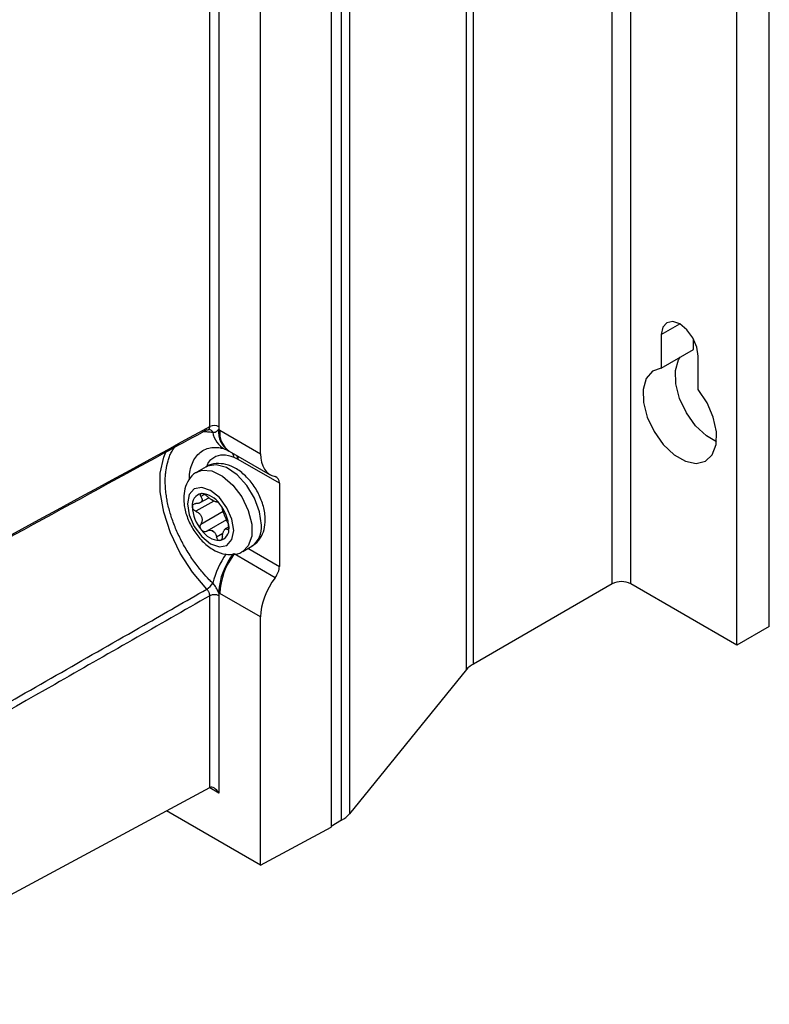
# Model space of a CAD drawing. Header units: millimetres. Extents: x -0.387 to 0.594, y -0.166 to 0.447.
# Tile 107 of 109: x 0.517 to 0.574, y 0.163 to 0.238. Entities that reach past the tile are written whole.
import ezdxf

# ---------------------------------------------------------------- set-up
doc = ezdxf.new("R2010")
doc.units = ezdxf.units.MM
doc.layers.add('FORMAT', color=7, linetype='Continuous')

msp = doc.modelspace()

# ---------------------------------------------------------------- linework, layer by layer
at = {"layer": 'FORMAT', "color": 7, "linetype": 'Continuous', "lineweight": 25}
for p, q in [((0.561961, 0.195301), (0.561961, 0.384738)), ((0.563375, 0.195301), (0.563375, 0.384738)), ((0.573982, 0.192035), (0.573982, 0.381472)), ((0.571507, 0.190606), (0.571507, 0.380044)), ((0.551321, 0.189159), (0.551321, 0.378596)), ((0.550789, 0.188742), (0.550789, 0.378179)), ((0.541825, 0.367137), (0.541825, 0.1777)), ((0.540424, 0.366183), (0.540424, 0.176674)), ((0.54123, 0.17721), (0.54123, 0.366648)), ((0.531139, 0.20733), (0.531139, 0.3332)), ((0.53184, 0.333196), (0.53184, 0.207326)), ((0.535028, 0.205257), (0.535028, 0.331584)), ((0.565709, 0.214367), (0.567123, 0.215183)), ((0.565709, 0.214367), (0.565709, 0.211806)), ((0.568184, 0.213235), (0.568184, 0.214018)), ((0.565709, 0.211806), (0.568184, 0.213235)), ((0.568537, 0.210174), (0.568537, 0.212734)), ((0.531908, 0.207058), (0.535028, 0.205257)), ((0.532584, 0.205483), (0.532633, 0.205456)), ((0.532633, 0.205456), (0.535766, 0.203647)), ((0.533273, 0.204847), (0.532996, 0.204977)), ((0.530866, 0.204255), (0.530158, 0.203847)), ((0.536467, 0.203004), (0.533322, 0.204819)), ((0.536467, 0.203004), (0.536467, 0.196629)), ((0.530734, 0.202136), (0.53046, 0.201978)), ((0.531448, 0.201638), (0.530083, 0.20085)), ((0.530412, 0.201512), (0.531065, 0.201889)), ((0.53046, 0.199877), (0.532155, 0.200856)), ((0.532414, 0.200197), (0.530904, 0.199325)), ((0.532594, 0.199652), (0.532326, 0.199497)), ((0.531658, 0.19889), (0.532146, 0.199171)), ((0.532479, 0.199466), (0.532591, 0.19953)), ((0.533658, 0.197785), (0.534365, 0.198193)), ((0.536148, 0.195772), (0.533008, 0.197585)), ((0.534062, 0.198018), (0.536467, 0.196629)), ((0.561961, 0.195301), (0.551321, 0.189159)), ((0.571507, 0.190606), (0.563375, 0.195301)), ((0.531139, 0.179708), (0.531139, 0.194388)), ((0.53184, 0.194384), (0.53184, 0.179296)), ((0.535028, 0.192772), (0.531908, 0.194573)), ((0.535028, 0.173773), (0.535028, 0.192772)), ((0.573982, 0.192035), (0.571507, 0.190606)), ((0.550789, 0.188742), (0.541825, 0.1777)), ((0.500302, 0.163128), (0.531139, 0.179708)), ((0.53184, 0.179296), (0.531133, 0.179704)), ((0.535028, 0.173773), (0.52783, 0.177929)), ((0.54123, 0.17721), (0.540424, 0.176745)), ((0.535028, 0.173773), (0.540424, 0.176674))]:
    msp.add_line(p, q, dxfattribs=at)
at = {"layer": 'FORMAT', "color": 7, "linetype": 'Continuous', "lineweight": 25, "flags": 128}
for points in [[(0.568537, 0.212734), (0.568429, 0.213421), (0.568123, 0.214128), (0.567664, 0.214747), (0.567123, 0.215184), (0.566582, 0.215372), (0.566123, 0.215283), (0.565816, 0.21493), (0.565709, 0.214367)], [(0.569931, 0.206154), (0.569164, 0.206613), (0.568337, 0.207394), (0.567629, 0.208382), (0.567106, 0.209483), (0.566818, 0.210595), (0.566791, 0.211612), (0.567028, 0.212439), (0.567149, 0.212638)], [(0.565709, 0.211806), (0.565033, 0.211568), (0.564553, 0.21101), (0.564316, 0.210183), (0.564343, 0.209166), (0.564631, 0.208055), (0.565154, 0.206953), (0.565862, 0.205965), (0.566689, 0.205184), (0.567557, 0.204683), (0.568384, 0.20451), (0.569092, 0.20468), (0.569615, 0.205178), (0.569903, 0.205956), (0.56993, 0.206942), (0.569692, 0.208043), (0.569213, 0.209155), (0.568537, 0.210174)], [(0.530914, 0.194898), (0.529823, 0.196186), (0.52888, 0.197645), (0.528132, 0.199207), (0.527612, 0.200796), (0.527346, 0.202338), (0.527346, 0.20376), (0.527612, 0.204994), (0.527765, 0.205368)], [(0.53509, 0.199795), (0.534956, 0.200801), (0.534568, 0.201852), (0.533969, 0.202835), (0.533223, 0.203644), (0.532411, 0.20419), (0.531621, 0.204415), (0.530939, 0.204294), (0.530866, 0.204255)], [(0.530153, 0.203844), (0.530555, 0.20399), (0.531301, 0.203937), (0.532113, 0.203546), (0.532902, 0.202859), (0.533584, 0.201951), (0.534085, 0.200919), (0.534349, 0.199877), (0.534349, 0.198936), (0.534085, 0.198199), (0.533663, 0.197787)], [(0.529433, 0.201428), (0.529568, 0.200569), (0.529951, 0.199686), (0.530525, 0.198912), (0.531201, 0.198366), (0.531878, 0.198131), (0.532451, 0.198242), (0.532834, 0.198683), (0.532969, 0.199387), (0.532834, 0.200246), (0.532451, 0.201129), (0.531878, 0.201903), (0.531201, 0.202449), (0.530525, 0.202684), (0.529951, 0.202573), (0.529568, 0.202132), (0.529433, 0.201428)]]:
    msp.add_lwpolyline(points, dxfattribs=at)
at = {"layer": 'FORMAT', "color": 7, "linetype": 'Continuous', "lineweight": 25}
for centre, radius, start, end in [((0.531486, 0.206642), 0.0007704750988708, 62.655818, 116.765566), ((0.531042, 0.206778), 0.0003436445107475, 20.323402, 81.566984), ((0.533077, 0.207154), 0.001732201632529, 188.500239, 243.445879), ((0.533542, 0.206936), 0.001739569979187, 174.14892, 236.596734), ((0.528353, 0.200901), 0.0071097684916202, 59.999677, 60.897807), ((0.533589, 0.206853), 0.0016927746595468, 173.04426, 235.643428), ((0.532241, 0.204911), 0.0007573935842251, 4.967176, 31.776498), ((0.53256, 0.204849), 0.0007132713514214, 359.848056, 21.986163), ((0.532623, 0.204832), 0.0006999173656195, 358.926357, 21.146043), ((0.531507, 0.201676), 0.0036299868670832, 59.999677, 60.897807), ((0.530662, 0.201353), 0.0008685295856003, 100.546879, 189.252416), ((0.530395, 0.200408), 0.0018026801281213, 33.433897, 86.569503), ((0.532833, 0.201353), 0.0030314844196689, 182.639223, 219.771194), ((0.531726, 0.202284), 0.0007032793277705, 232.221569, 247.781831), ((0.530702, 0.20051), 0.0013552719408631, 55.973503, 64.029897), ((0.529569, 0.199462), 0.0030314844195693, 2.639223, 39.771194), ((0.53342, 0.199586), 0.0016835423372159, 304.165099, 7.14695), ((0.532007, 0.200407), 0.0018026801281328, 213.433897, 266.569503), ((0.531029, 0.198735), 0.0007032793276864, 52.221569, 67.781831), ((0.532054, 0.200509), 0.001355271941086, 235.973503, 244.029897), ((0.53174, 0.199462), 0.0008685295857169, 280.546879, 9.252416), ((0.537596, 0.193822), 0.0064163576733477, 144.018883, 166.211414), ((0.537167, 0.194305), 0.0053653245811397, 141.837756, 176.520593), ((0.537213, 0.194342), 0.0053099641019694, 142.363396, 177.503585), ((0.530218, 0.196039), 0.0013366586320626, 301.38406, 329.027101), ((0.562668, 0.193936), 0.0015369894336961, 62.607964, 117.394019), ((0.531486, 0.1937), 0.0007704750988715, 62.655818, 116.765566), ((0.53556, 0.200899), 0.0073036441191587, 239.117567, 239.999731), ((0.552409, 0.187221), 0.0022222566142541, 119.308732, 136.810347), ((0.540193, 0.179077), 0.0021357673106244, 299.050372, 319.84149)]:
    msp.add_arc(centre, radius, start, end, dxfattribs=at)
for centre, major_axis, ratio, start_param, end_param in [((0.537547, 0.20666), (0.001796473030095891, 0.00300409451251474), 0.58738, 2.365160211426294, 3.34692556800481), ((0.535748, 0.202603), (0.0005132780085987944, 0.0008583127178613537), 0.58738, 5.50675286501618, 6.488518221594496), ((0.535748, 0.196228), (0.0005132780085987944, 0.0008583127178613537), 0.58738, 4.524987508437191, 5.50675286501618), ((0.537547, 0.194176), (0.00179647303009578, 0.003004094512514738), 0.58738, 1.383394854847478, 2.365160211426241), ((0.531486, 0.179092), (-0.0003535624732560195, 0.0006123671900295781), 0.57734, 4.712343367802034, 6.265686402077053)]:
    msp.add_ellipse(centre, major_axis=major_axis, ratio=ratio, start_param=start_param, end_param=end_param, dxfattribs=at)
for points, knots in [([(0.4919821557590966, 0.1860112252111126), (0.4965185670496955, 0.1884828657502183), (0.5095708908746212, 0.1955943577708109), (0.5226231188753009, 0.2026962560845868), (0.5311389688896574, 0.2073298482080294)], [0, 0, 0, 0, 0.3475558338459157, 1, 1, 1, 1]), ([(0.5310308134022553, 0.2071001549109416), (0.5310402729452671, 0.207105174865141), (0.5310643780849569, 0.2071179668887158), (0.5310939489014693, 0.2071519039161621), (0.5311196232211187, 0.2071993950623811), (0.5311327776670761, 0.2072480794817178), (0.5311384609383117, 0.2072925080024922), (0.5311387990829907, 0.2073173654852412), (0.5311389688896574, 0.2073298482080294)], [0, 0, 0, 0, 0.1372215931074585, 0.349672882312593, 0.5561195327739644, 0.7685603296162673, 0.8837775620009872, 1, 1, 1, 1]), ([(0.5318398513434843, 0.2073263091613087), (0.5318377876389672, 0.2072767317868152), (0.5318346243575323, 0.2072007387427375), (0.5318172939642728, 0.2071356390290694), (0.5318112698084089, 0.2071130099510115)], [0, 0, 0, 0, 0.6523935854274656, 1, 1, 1, 1]), ([(0.5309141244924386, 0.2070794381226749), (0.5307922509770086, 0.2070130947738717), (0.5297119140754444, 0.2064250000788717), (0.5247976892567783, 0.2037496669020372), (0.5119137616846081, 0.1967336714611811), (0.4999873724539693, 0.1902327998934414), (0.4918952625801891, 0.1858219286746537)], [0, 0, 0, 0, 0.0093709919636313, 0.0830683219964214, 0.3778576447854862, 1, 1, 1, 1]), ([(0.5306705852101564, 0.2069468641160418), (0.5307698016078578, 0.2069483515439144), (0.5309951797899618, 0.2069517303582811), (0.5312316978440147, 0.2069170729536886), (0.5313640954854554, 0.2068976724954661)], [0, 0, 0, 0, 0.4402218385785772, 1, 1, 1, 1]), ([(0.5309141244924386, 0.2070794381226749), (0.5309321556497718, 0.2070786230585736), (0.5309687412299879, 0.2070769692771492), (0.5310077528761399, 0.2070854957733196), (0.5310262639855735, 0.2070972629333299), (0.5310308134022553, 0.2071001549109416)], [0, 0, 0, 0, 0.4229534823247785, 0.8581811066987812, 0.9999999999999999, 0.9999999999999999, 0.9999999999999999, 0.9999999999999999]), ([(0.5310345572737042, 0.2070934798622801), (0.5310536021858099, 0.2071031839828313), (0.5310882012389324, 0.2071208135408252), (0.5310905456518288, 0.2071186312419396), (0.5310915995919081, 0.2071176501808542)], [0, 0, 0, 0, 0.5504460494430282, 1, 1, 1, 1]), ([(0.5313640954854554, 0.2068976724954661), (0.531435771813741, 0.2068972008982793), (0.531563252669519, 0.2068963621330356), (0.5317026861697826, 0.2069956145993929), (0.5317747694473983, 0.2070735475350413), (0.5318112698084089, 0.2071130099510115)], [0, 0, 0, 0, 0.388018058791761, 0.69011451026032, 1, 1, 1, 1]), ([(0.5313640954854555, 0.1953508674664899), (0.5312748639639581, 0.1954392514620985), (0.5310059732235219, 0.1957055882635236), (0.5306588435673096, 0.1960921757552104), (0.5302978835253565, 0.1965322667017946), (0.52989559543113, 0.1970611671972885), (0.5294953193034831, 0.1976599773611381), (0.5291372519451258, 0.1982746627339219), (0.5288130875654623, 0.1988865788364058), (0.528531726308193, 0.1995046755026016), (0.528295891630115, 0.2001234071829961), (0.5280921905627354, 0.2007356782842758), (0.5279346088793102, 0.2013415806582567), (0.5278253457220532, 0.2019342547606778), (0.5277485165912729, 0.2025151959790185), (0.5277204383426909, 0.2030767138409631), (0.5277419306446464, 0.2036118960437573), (0.5277968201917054, 0.2041293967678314), (0.5279011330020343, 0.2046148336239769), (0.5280567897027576, 0.2050590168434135), (0.5282075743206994, 0.2054088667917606), (0.5283497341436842, 0.2056123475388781), (0.5284298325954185, 0.2057269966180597)], [0, 0, 0, 0, 0.0306729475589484, 0.0924300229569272, 0.1235393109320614, 0.1643356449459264, 0.2469221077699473, 0.2887802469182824, 0.32769288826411, 0.4063935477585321, 0.4462398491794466, 0.4843363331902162, 0.5613567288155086, 0.6003344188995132, 0.6382752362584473, 0.7149748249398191, 0.7537864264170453, 0.7921790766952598, 0.8698124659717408, 0.9091082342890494, 0.9487879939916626, 1, 1, 1, 1]), ([(0.5295899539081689, 0.2033114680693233), (0.5295874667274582, 0.2033795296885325), (0.5295766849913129, 0.2036745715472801), (0.5296608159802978, 0.2041368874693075), (0.5298439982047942, 0.2046794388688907), (0.5301270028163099, 0.2051198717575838), (0.5304955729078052, 0.2054556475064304), (0.530929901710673, 0.2056706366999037), (0.531425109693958, 0.2057557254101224), (0.531788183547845, 0.2057470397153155), (0.5319863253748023, 0.2056988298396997), (0.5319982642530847, 0.205695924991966)], [0, 0, 0, 0, 0.041431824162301, 0.1796037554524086, 0.3147525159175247, 0.4539088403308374, 0.5874404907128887, 0.7249800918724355, 0.8562287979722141, 0.9913371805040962, 1, 1, 1, 1]), ([(0.5319959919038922, 0.2056858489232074), (0.5320729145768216, 0.2056826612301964), (0.5321564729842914, 0.2056791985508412), (0.5323194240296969, 0.2055941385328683), (0.5323323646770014, 0.2055873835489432)], [0, 0, 0, 0, 0.9205856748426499, 1, 1, 1, 1]), ([(0.5329959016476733, 0.204976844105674), (0.5327043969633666, 0.2050655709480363), (0.5321215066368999, 0.2052429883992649), (0.5314204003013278, 0.204991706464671), (0.5310001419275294, 0.2046424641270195), (0.5309149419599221, 0.2043110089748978), (0.5309045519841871, 0.2042705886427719)], [0, 0, 0, 0, 0.3175025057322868, 0.6348753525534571, 0.9554737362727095, 1, 1, 1, 1]), ([(0.5322992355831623, 0.2056034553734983), (0.5323468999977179, 0.2055829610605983), (0.5324539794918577, 0.2055369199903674), (0.532531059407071, 0.2054965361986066), (0.5325738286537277, 0.2054741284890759)], [0, 0, 0, 0, 0.4451311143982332, 1, 1, 1, 1]), ([(0.5353830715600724, 0.2002033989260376), (0.5353748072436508, 0.2003811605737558), (0.5353518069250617, 0.2008758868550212), (0.5351152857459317, 0.2017211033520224), (0.5346365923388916, 0.2026701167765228), (0.5339763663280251, 0.2035052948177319), (0.5332123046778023, 0.2041216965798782), (0.5324074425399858, 0.2044773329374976), (0.5316390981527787, 0.2045281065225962), (0.5310854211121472, 0.2044293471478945), (0.5308801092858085, 0.2042509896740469), (0.5308575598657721, 0.2042314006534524)], [0, 0, 0, 0, 0.0765771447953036, 0.213120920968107, 0.3495672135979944, 0.4870494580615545, 0.6277185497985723, 0.7562948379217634, 0.8738039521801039, 0.9861398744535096, 1, 1, 1, 1]), ([(0.530159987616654, 0.2038263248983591), (0.5301250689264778, 0.2038128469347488), (0.5298548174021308, 0.2037085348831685), (0.5295016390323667, 0.2032634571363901), (0.5291890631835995, 0.2025972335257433), (0.5291565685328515, 0.2020881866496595), (0.5291404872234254, 0.2018362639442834)], [0, 0, 0, 0, 0.0484525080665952, 0.3749958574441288, 0.6906910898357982, 1, 1, 1, 1]), ([(0.5304599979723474, 0.2019780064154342), (0.5304774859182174, 0.2019496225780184), (0.5305129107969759, 0.2018921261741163), (0.5305431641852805, 0.2018097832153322), (0.5305545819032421, 0.2017315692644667), (0.5305448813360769, 0.2016609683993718), (0.5305135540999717, 0.2015967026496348), (0.5304617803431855, 0.2015418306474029), (0.530390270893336, 0.2014968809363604), (0.5303017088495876, 0.2014639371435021), (0.5301983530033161, 0.2014431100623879), (0.530121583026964, 0.2014418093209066), (0.5300826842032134, 0.2014411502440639)], [0, 0, 0, 0, 0.1034027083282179, 0.2094601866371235, 0.3055668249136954, 0.4046957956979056, 0.4982495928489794, 0.5953018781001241, 0.6912090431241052, 0.7903053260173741, 0.8937491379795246, 1, 1, 1, 1]), ([(0.5305028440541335, 0.2022072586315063), (0.5304806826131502, 0.2022022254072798), (0.530436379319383, 0.2021921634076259), (0.5304070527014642, 0.2021424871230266), (0.5304097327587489, 0.2020733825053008), (0.5304363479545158, 0.2020142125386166), (0.5304576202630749, 0.2019816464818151), (0.5304599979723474, 0.2019780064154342)], [0, 0, 0, 0, 0.2355200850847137, 0.4708319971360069, 0.7119519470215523, 0.9678034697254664, 1, 1, 1, 1]), ([(0.5309036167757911, 0.2020176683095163), (0.5308680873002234, 0.2020468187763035), (0.5307969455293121, 0.2021051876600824), (0.5307060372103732, 0.2021557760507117), (0.530624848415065, 0.2021899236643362), (0.5305621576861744, 0.202208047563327), (0.5305195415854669, 0.2022074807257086), (0.5305028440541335, 0.2022072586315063)], [0, 0, 0, 0, 0.2724766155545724, 0.5455883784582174, 0.6126147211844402, 0.8482175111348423, 1, 1, 1, 1]), ([(0.53129542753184, 0.2017282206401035), (0.5312310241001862, 0.2017698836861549), (0.5310973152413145, 0.201856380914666), (0.5309697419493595, 0.2019626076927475), (0.5309036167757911, 0.2020176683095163)], [0, 0, 0, 0, 0.4816691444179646, 1, 1, 1, 1]), ([(0.5291404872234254, 0.2018362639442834), (0.5291487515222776, 0.2016585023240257), (0.5291717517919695, 0.2011637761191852), (0.5294082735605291, 0.2003185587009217), (0.5298869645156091, 0.1993695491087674), (0.530547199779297, 0.1985343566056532), (0.5313112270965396, 0.1979180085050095), (0.5321162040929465, 0.1975621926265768), (0.5328841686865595, 0.1975120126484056), (0.5334347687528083, 0.1976085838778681), (0.5336375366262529, 0.1977839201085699), (0.5336572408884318, 0.1978009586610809)], [0, 0, 0, 0, 0.0767128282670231, 0.2134985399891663, 0.3501865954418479, 0.4879124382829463, 0.6288307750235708, 0.7576348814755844, 0.8753522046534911, 0.9878871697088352, 1, 1, 1, 1]), ([(0.5298045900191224, 0.201213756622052), (0.5298082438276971, 0.2012454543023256), (0.529815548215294, 0.2013088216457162), (0.5298722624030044, 0.2013815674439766), (0.5299570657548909, 0.2014293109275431), (0.5300339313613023, 0.2014416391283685), (0.5300777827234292, 0.2014411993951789), (0.5300826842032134, 0.2014411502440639)], [0, 0, 0, 0, 0.2355200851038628, 0.4708319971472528, 0.7119519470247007, 0.9678034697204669, 1, 1, 1, 1]), ([(0.5300826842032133, 0.2008496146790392), (0.5300418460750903, 0.2008713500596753), (0.5299600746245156, 0.200914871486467), (0.5298672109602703, 0.201016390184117), (0.5298130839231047, 0.2011213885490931), (0.5298071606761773, 0.201185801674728), (0.5298045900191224, 0.201213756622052)], [0, 0, 0, 0, 0.2726506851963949, 0.5459369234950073, 0.8029390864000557, 1, 1, 1, 1]), ([(0.5316582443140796, 0.2015820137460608), (0.5316380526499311, 0.2015768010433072), (0.5315990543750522, 0.2015667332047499), (0.5315054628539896, 0.2016114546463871), (0.5314603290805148, 0.2016330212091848)], [0, 0, 0, 0, 0.5177578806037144, 1, 1, 1, 1]), ([(0.5316582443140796, 0.2015820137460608), (0.5316695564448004, 0.2015841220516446), (0.5316922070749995, 0.201588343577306), (0.5317428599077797, 0.201557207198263), (0.5317960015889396, 0.201513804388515), (0.5318430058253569, 0.201468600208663), (0.5318834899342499, 0.2014200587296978), (0.5318993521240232, 0.2014010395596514)], [0, 0, 0, 0, 0.2724766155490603, 0.545588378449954, 0.6126147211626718, 0.8482175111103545, 1, 1, 1, 1]), ([(0.5318993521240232, 0.2014010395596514), (0.531923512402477, 0.2013692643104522), (0.5319718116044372, 0.2013057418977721), (0.5320325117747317, 0.2012040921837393), (0.5320778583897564, 0.2011103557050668), (0.53209620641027, 0.2010559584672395), (0.5321012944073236, 0.2010327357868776), (0.5321018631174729, 0.2010301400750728)], [0, 0, 0, 0, 0.2355200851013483, 0.4708319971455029, 0.7119519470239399, 0.9678034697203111, 1, 1, 1, 1]), ([(0.5300826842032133, 0.2008496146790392), (0.5301205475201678, 0.2008313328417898), (0.5301972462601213, 0.2007942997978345), (0.5302997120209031, 0.2007209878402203), (0.5303893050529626, 0.2006355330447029), (0.5304603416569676, 0.2005409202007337), (0.5305130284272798, 0.200435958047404), (0.5305444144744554, 0.2003256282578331), (0.5305545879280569, 0.2002109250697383), (0.530543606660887, 0.2000958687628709), (0.5305133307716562, 0.1999817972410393), (0.5304779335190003, 0.1999123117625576), (0.5304599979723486, 0.1998771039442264)], [0, 0, 0, 0, 0.1034027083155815, 0.20946018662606, 0.3055668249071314, 0.4046957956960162, 0.4982495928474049, 0.5953018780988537, 0.6912090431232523, 0.790305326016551, 0.8937491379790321, 1, 1, 1, 1]), ([(0.5324791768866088, 0.2000576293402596), (0.5324638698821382, 0.2000889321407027), (0.5324328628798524, 0.20015234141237), (0.5323870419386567, 0.2002583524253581), (0.5323416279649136, 0.2003693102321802), (0.5322980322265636, 0.2004797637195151), (0.5322549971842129, 0.2005902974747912), (0.5322143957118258, 0.2006953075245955), (0.5321767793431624, 0.2007941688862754), (0.5321441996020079, 0.2008840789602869), (0.5321174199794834, 0.2009652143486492), (0.5321070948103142, 0.201008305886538), (0.5321018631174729, 0.2010301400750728)], [0, 0, 0, 0, 0.1034027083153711, 0.2094601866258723, 0.3055668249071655, 0.4046957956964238, 0.4982495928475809, 0.5953018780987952, 0.6912090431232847, 0.7903053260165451, 0.8937491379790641, 1, 1, 1, 1]), ([(0.530502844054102, 0.1994140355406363), (0.5304806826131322, 0.1994469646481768), (0.5304363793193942, 0.1995127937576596), (0.5304070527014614, 0.1996325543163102), (0.5304097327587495, 0.1997540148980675), (0.5304363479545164, 0.1998343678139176), (0.5304576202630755, 0.1998728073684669), (0.5304599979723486, 0.1998771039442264)], [0, 0, 0, 0, 0.2355200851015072, 0.4708319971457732, 0.7119519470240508, 0.9678034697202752, 1, 1, 1, 1]), ([(0.5324791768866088, 0.2000576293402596), (0.5324957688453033, 0.2000218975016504), (0.5325289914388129, 0.1999503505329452), (0.5325695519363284, 0.1998186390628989), (0.5325937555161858, 0.1996963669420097), (0.5325964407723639, 0.1996300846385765), (0.5325976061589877, 0.1996013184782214)], [0, 0, 0, 0, 0.2726506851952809, 0.5459369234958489, 0.8029390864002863, 1, 1, 1, 1]), ([(0.5343478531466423, 0.1982068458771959), (0.534388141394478, 0.1982222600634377), (0.5346641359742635, 0.1983278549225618), (0.5350222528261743, 0.1987756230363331), (0.5353344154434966, 0.1994425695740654), (0.5353669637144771, 0.1999515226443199), (0.5353830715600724, 0.2002033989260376)], [0, 0, 0, 0, 0.0554067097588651, 0.3795635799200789, 0.6929516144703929, 1, 1, 1, 1]), ([(0.5309036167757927, 0.199325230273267), (0.5308680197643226, 0.1993091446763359), (0.5307967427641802, 0.1992769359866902), (0.5306786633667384, 0.1992872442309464), (0.5305758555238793, 0.1993356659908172), (0.530524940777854, 0.1993903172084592), (0.530502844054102, 0.1994140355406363)], [0, 0, 0, 0, 0.2726506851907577, 0.5459369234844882, 0.8029390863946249, 1, 1, 1, 1]), ([(0.5309036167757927, 0.199325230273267), (0.5309696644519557, 0.199356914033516), (0.5310972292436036, 0.1994181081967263), (0.5312309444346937, 0.1993965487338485), (0.5312954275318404, 0.1993861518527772)], [0, 0, 0, 0, 0.5177578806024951, 1, 1, 1, 1]), ([(0.5314603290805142, 0.1992909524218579), (0.5315054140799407, 0.1992381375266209), (0.5315990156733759, 0.1991284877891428), (0.5316380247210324, 0.1989711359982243), (0.5316582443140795, 0.1988895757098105)], [0, 0, 0, 0, 0.4816691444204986, 1, 1, 1, 1]), ([(0.5321018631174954, 0.1989292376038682), (0.5320949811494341, 0.1988844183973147), (0.5320812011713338, 0.198794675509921), (0.5320298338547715, 0.1986883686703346), (0.5319661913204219, 0.1986231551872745), (0.531919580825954, 0.198612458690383), (0.531899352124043, 0.1986078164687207)], [0, 0, 0, 0, 0.2726506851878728, 0.545936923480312, 0.8029390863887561, 1, 1, 1, 1]), ([(0.5321018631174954, 0.1989292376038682), (0.5321069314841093, 0.1989706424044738), (0.5321171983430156, 0.1990545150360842), (0.5321435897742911, 0.1991695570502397), (0.5321763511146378, 0.1992732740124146), (0.532213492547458, 0.1993597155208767), (0.5322544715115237, 0.1994295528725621), (0.5322970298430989, 0.1994791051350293), (0.5323410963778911, 0.1995082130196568), (0.5323860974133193, 0.1995160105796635), (0.5324323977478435, 0.1995039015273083), (0.5324634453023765, 0.1994788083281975), (0.5324791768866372, 0.1994660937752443)], [0, 0, 0, 0, 0.1034027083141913, 0.2094601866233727, 0.3055668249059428, 0.404695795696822, 0.4982495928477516, 0.595301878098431, 0.6912090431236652, 0.7903053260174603, 0.8937491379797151, 1, 1, 1, 1]), ([(0.5325976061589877, 0.1996013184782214), (0.53259595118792, 0.1995707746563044), (0.5325926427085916, 0.1995097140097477), (0.5325673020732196, 0.1994550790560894), (0.5325305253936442, 0.1994350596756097), (0.5324986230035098, 0.1994486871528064), (0.5324811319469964, 0.1994643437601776), (0.5324791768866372, 0.1994660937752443)], [0, 0, 0, 0, 0.2355200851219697, 0.4708319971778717, 0.7119519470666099, 0.9678034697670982, 1, 1, 1, 1]), ([(0.531899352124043, 0.1986078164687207), (0.5318745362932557, 0.1986096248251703), (0.5318249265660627, 0.1986132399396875), (0.5317545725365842, 0.1986693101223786), (0.5316964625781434, 0.1987568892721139), (0.5316686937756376, 0.1988378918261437), (0.5316592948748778, 0.1988843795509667), (0.5316582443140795, 0.1988895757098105)], [0, 0, 0, 0, 0.2355200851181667, 0.4708319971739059, 0.7119519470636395, 0.9678034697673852, 1, 1, 1, 1]), ([(0.531811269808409, 0.1946303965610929), (0.5317748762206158, 0.1947104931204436), (0.5317019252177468, 0.194871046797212), (0.5315875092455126, 0.1950750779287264), (0.53147136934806, 0.1952356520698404), (0.5314001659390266, 0.1953121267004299), (0.5313640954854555, 0.1953508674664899)], [0, 0, 0, 0, 0.3094695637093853, 0.6203322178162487, 0.8076666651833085, 1, 1, 1, 1]), ([(0.4958533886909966, 0.1748611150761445), (0.5017242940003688, 0.1782140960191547), (0.5118027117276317, 0.1839700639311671), (0.5234893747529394, 0.1906509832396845), (0.5293052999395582, 0.1939774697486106), (0.5309141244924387, 0.194897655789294)], [0, 0, 0, 0, 0.5023277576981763, 0.8623319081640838, 1, 1, 1, 1]), ([(0.5311389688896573, 0.194387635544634), (0.5271801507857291, 0.1921275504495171), (0.5154544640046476, 0.1854333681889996), (0.5037286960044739, 0.1787471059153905), (0.4959617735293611, 0.1743182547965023)], [0, 0, 0, 0, 0.3376192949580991, 0.9999999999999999, 0.9999999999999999, 0.9999999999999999, 0.9999999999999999]), ([(0.5311389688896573, 0.194387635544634), (0.5311382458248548, 0.194410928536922), (0.5311367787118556, 0.1944581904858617), (0.5311217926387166, 0.1945339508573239), (0.5310976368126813, 0.1946115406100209), (0.5310645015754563, 0.1946878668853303), (0.5310230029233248, 0.1947620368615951), (0.5309819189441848, 0.1948205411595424), (0.5309448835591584, 0.1948655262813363), (0.5309244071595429, 0.1948869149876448), (0.5309141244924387, 0.194897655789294)], [0, 0, 0, 0, 0.138745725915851, 0.2815178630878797, 0.4202475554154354, 0.563006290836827, 0.7017301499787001, 0.8444818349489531, 0.921903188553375, 1, 1, 1, 1]), ([(0.531811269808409, 0.1946303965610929), (0.5318195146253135, 0.1945883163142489), (0.5318361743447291, 0.1945032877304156), (0.531838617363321, 0.1944240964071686), (0.5318398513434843, 0.1943840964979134)], [0, 0, 0, 0, 0.4948953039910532, 1, 1, 1, 1])]:
    msp.add_open_spline(points, degree=3, knots=knots, dxfattribs=at)

doc.saveas('drawing.dxf')
